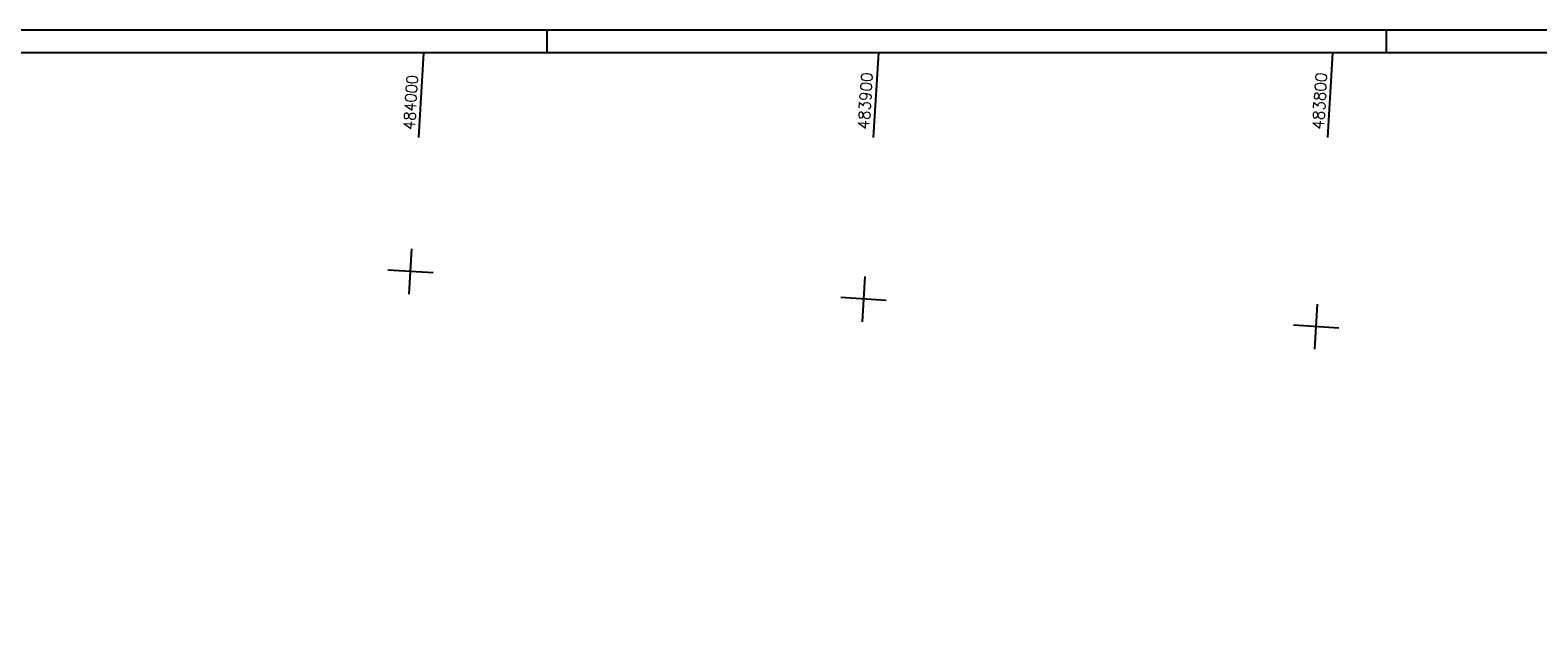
# Model space of a CAD drawing. Extents: x 4513427 to 4514562, y 5484516 to 5485110.
# Tile 11 of 15: x 4513893 to 4514225, y 5484978 to 5485110. Entities that reach past the tile are written whole.
import ezdxf

# ---------------------------------------------------------------- set-up
doc = ezdxf.new("R2010")
doc.units = 0
doc.header["$LTSCALE"] = 10
doc.header["$MEASUREMENT"] = 0
doc.linetypes.add('LT00', pattern=[0])
doc.layers.add('RAHMEN', color=250, linetype='Continuous')
doc.layers.add('V_RASTER', color=250, linetype='LT00')
doc.styles.get("Standard").update_dxf_attribs({"font": 'romans.shx', "width": 0.8})

msp = doc.modelspace()

# ---------------------------------------------------------------- linework, layer by layer
at = {"layer": 'RAHMEN'}
for p, q in [((4514006.7, 5485110.05), (4514006.7, 5485105.05)), ((4514191.7, 5485110.05), (4514191.7, 5485105.05))]:
    msp.add_line(p, q, dxfattribs=at)
for points in [[(4513426.7, 5484516.05), (4514561.7, 5484516.05), (4514561.7, 5485110.05), (4513426.7, 5485110.05), (4513426.7, 5484516.05)], [(4513451.7, 5484521.05), (4514376.7, 5484521.05), (4514376.7, 5485105.05), (4513451.7, 5485105.05), (4513451.7, 5484521.05)]]:
    msp.add_lwpolyline(points, dxfattribs=at)
at = {"layer": 'V_RASTER'}
for p, q in [((4513978.45, 5485086.37), (4513979.59, 5485105.05)), ((4514079.77, 5485105.05), (4514078.63, 5485086.37)), ((4514178.82, 5485086.37), (4514179.96, 5485105.05)), ((4513976.35, 5485051.91), (4513976.96, 5485061.89)), ((4513981.64, 5485056.6), (4513971.66, 5485057.21)), ((4514076.77, 5485055.81), (4514076.16, 5485045.83)), ((4514081.46, 5485050.52), (4514071.48, 5485051.13)), ((4514175.98, 5485039.75), (4514176.59, 5485049.73)), ((4514181.27, 5485044.44), (4514171.29, 5485045.04))]:
    msp.add_line(p, q, dxfattribs=at)

# ---------------------------------------------------------------- texts
for s, width, p in [(' 484000', 0.938, (4513977.45, 5485086.43)), (' 483900', 0.979, (4514077.64, 5485086.43)), (' 483800', 0.976, (4514177.82, 5485086.43))]:
    msp.add_text(s, height=2.5, rotation=86.5148, dxfattribs=dict(at, width=width)).set_placement(p)

doc.saveas('drawing.dxf')
